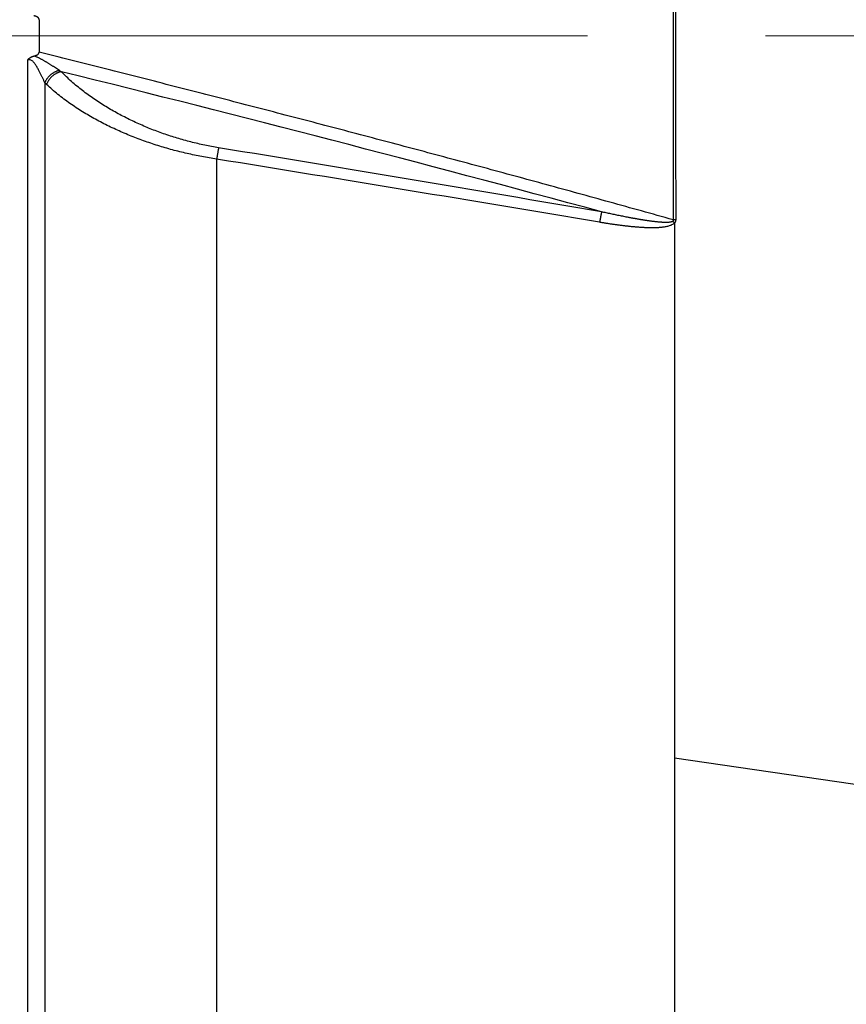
# Model space of a CAD drawing. Header units: millimetres. Extents: x 0 to 1300, y 0 to 891.
# Tile 21 of 142: x 545 to 561, y 279 to 298. Entities that reach past the tile are written whole.
import ezdxf

# ---------------------------------------------------------------- set-up
doc = ezdxf.new("R2010")
doc.units = ezdxf.units.MM
doc.header["$LTSCALE"] = 0.547069
doc.linetypes.add('CENTER', pattern=[50.8, 31.75, -6.35, 6.35, -6.35])
doc.layers.add('NoLayerName_001', color=7, linetype='Continuous')
doc.layers.add('NoLayerName_004', color=7, linetype='Continuous')
doc.styles.get("Standard").update_dxf_attribs({"font": 'txt', "bigfont": 'extfont2'})
doc.dimstyles.get("Standard").update_dxf_attribs({"dimtxt": 2.5, "dimasz": 2.5, "dimexe": 1, "dimexo": 1, "dimtad": 1, "dimdec": 3, "dimzin": 0, "dimdsep": 46, "dimtxsty": 'Standard', "dimcen": 2.5, "dimadec": 3, "dimazin": 0, "dimtfac": 0.75, "dimtdec": 3, "dimtmove": 0, "dimatfit": 3, "dimfxl": 1, "dimarcsym": 0})

# ---------------------------------------------------------------- blocks, each defined once
blk = doc.blocks.new('_OPEN30')
at = {"color": 0, "linetype": 'ByBlock', "lineweight": -2}
for p, q in [((-1, 0.267949), (0, 0)), ((0, 0), (-1, -0.267949)), ((0, 0), (-1, 0))]:
    blk.add_line(p, q, dxfattribs=at)
blk = doc.blocks.new('*D146')
at = {"layer": 'Defpoints', "color": 0}
for p in [(522.504, 297.502), (522.604, 297.502), (598.115, 254.671), (598.115, 254.571), (542.72, 201.555)]:
    blk.add_point(p, dxfattribs=at)
at = {"layer": 'NoLayerName_001', "color": 0, "linetype": 'Continuous', "lineweight": 13}
for p, q in [((519.504, 297.502), (484.326, 297.502)), ((598.115, 251.571), (598.115, 183.713))]:
    blk.add_line(p, q, dxfattribs=at)
blk.add_arc((598.115, 297.502), 110.789, 182.32738, 267.67262, dxfattribs=at)
at = {"layer": 'NoLayerName_001', "color": 0, "lineweight": 13, "xscale": 4.5, "yscale": 4.5, "zscale": 4.5}
for p, rotation in [((487.326, 297.502), 91.16369187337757), ((598.115, 186.713), 358.8363081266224)]:
    blk.add_blockref('_OPEN30', p, dxfattribs=dict(at, rotation=rotation))
at = {"layer": 'NoLayerName_001', "color": 0, "lineweight": 13, "insert": (513.056, 239.647), "char_height": 9.6, "attachment_point": 5, "rotation": 304.2224}
blk.add_mtext('\\W0.8594;90%%d', dxfattribs=at)
blk = doc.blocks.new('DIM_0002')
at = {"color": 3, "linetype": 'Continuous', "lineweight": 13}
blk.add_arc((67.226, 70.226), 67.226, 0, 270, dxfattribs=at)

msp = doc.modelspace()

# ---------------------------------------------------------------- linework, layer by layer
at = {"layer": 'NoLayerName_001', "color": 4, "linetype": 'CENTER', "lineweight": 13}
msp.add_line((611.9999, 297.5016), (522.5043, 297.5016), dxfattribs=at)
at = {"layer": 'NoLayerName_004', "color": 30, "linetype": 'Continuous', "lineweight": 25}
for p, q in [((558.089, 301.0929), (558.089, 293.9104)), ((545.7146, 297.8182), (545.7146, 297.1851)), ((545.4909, 275.5016), (545.4909, 297.0318)), ((545.8261, 296.5878), (545.8261, 275.6835)), ((549.1792, 295.0958), (549.1787, 277.5016)), ((558.1146, 293.8482), (558.1146, 277.5016)), ((565.0311, 282.3932), (558.1146, 283.395))]:
    msp.add_line(p, q, dxfattribs=at)
for centre, radius, start, end in [((3983.9416, 297.5017), 3425.803, 179.9399493, 180.0600528), ((546.5698, 297.5302), 0.8409, 236.87558, 239.96369), ((432.3509, -163.2756), 473.9427, 74.789946, 76.107016), ((546.2487, 296.9617), 0.5642, 221.50897, 226.56108), ((363.1516, -838.3394), 1148.8248, 80.3011416, 80.6791793), ((363.2798, -854.5323), 1164.5614, 80.4418037, 80.8145572)]:
    msp.add_arc(centre, radius, start, end, dxfattribs=at)
at = {"layer": 'NoLayerName_004', "color": 8, "linetype": 'Continuous', "lineweight": 25}
for centre, radius, start, end in [((556.8152, 292.2896), 2.0292, 50.18198, 51.54836), ((558.136, 292.1522), 1.7589, 89.85415, 91.53228)]:
    msp.add_arc(centre, radius, start, end, dxfattribs=at)
at = {"layer": 'NoLayerName_004', "color": 30, "linetype": 'Continuous', "lineweight": 25}
for points, knots in [([(545.7146, 297.8182), (545.7145, 297.82), (545.7144, 297.8236), (545.7134, 297.8289), (545.7118, 297.8342), (545.7097, 297.8393), (545.7071, 297.8441), (545.704, 297.8487), (545.7006, 297.8529), (545.6968, 297.8568), (545.6928, 297.8603), (545.6885, 297.8636), (545.684, 297.8666), (545.6794, 297.8694), (545.6746, 297.8721), (545.6699, 297.8745), (545.665, 297.8769), (545.6601, 297.8791), (545.6551, 297.8811), (545.6501, 297.8831), (545.645, 297.8849), (545.6399, 297.8866), (545.6348, 297.8882), (545.6296, 297.8897), (545.6244, 297.8912), (545.6192, 297.8925), (545.6157, 297.8933), (545.614, 297.8938)], [0, 0, 0, 0, 0.0053825, 0.01080991, 0.01628047, 0.02177935, 0.0272825, 0.03276018, 0.03818602, 0.04357772, 0.04896382, 0.05435966, 0.05976902, 0.06518601, 0.07059756, 0.07599712, 0.08138827, 0.08677427, 0.0921576, 0.09753995, 0.10292235, 0.10830515, 0.11368811, 0.11907045, 0.12445086, 0.12982763, 0.1351986, 0.1351986, 0.1351986, 0.1351986]), ([(545.4909, 297.0318), (545.4925, 297.0337), (545.4957, 297.0375), (545.5007, 297.0431), (545.5058, 297.0485), (545.5111, 297.0537), (545.5165, 297.0588), (545.5222, 297.0637), (545.5279, 297.0685), (545.5338, 297.073), (545.5399, 297.0773), (545.5461, 297.0814), (545.5525, 297.0853), (545.559, 297.089), (545.5657, 297.0924), (545.5724, 297.0955), (545.5793, 297.0985), (545.5862, 297.1012), (545.5933, 297.1037), (545.6004, 297.1059), (545.6075, 297.108), (545.6124, 297.1092), (545.6148, 297.1098)], [0, 0, 0, 0, 0.00743272, 0.01487892, 0.02233407, 0.02979432, 0.03725653, 0.04471836, 0.05217829, 0.05963572, 0.06709104, 0.07454568, 0.08200188, 0.08946103, 0.09692345, 0.10438864, 0.11185535, 0.11932161, 0.12678483, 0.13424181, 0.14168883, 0.14912169, 0.14912169, 0.14912169, 0.14912169]), ([(545.6148, 297.1098), (545.6165, 297.1102), (545.6199, 297.1111), (545.6251, 297.1124), (545.6303, 297.1138), (545.6354, 297.1153), (545.6405, 297.1169), (545.6456, 297.1186), (545.6506, 297.1204), (545.6556, 297.1224), (545.6606, 297.1244), (545.6654, 297.1266), (545.6703, 297.1289), (545.675, 297.1314), (545.6797, 297.1341), (545.6843, 297.1369), (545.6887, 297.1399), (545.693, 297.1432), (545.697, 297.1467), (545.7008, 297.1506), (545.7042, 297.1548), (545.7072, 297.1593), (545.7097, 297.1641), (545.7118, 297.1692), (545.7134, 297.1744), (545.7144, 297.1797), (545.7145, 297.1833), (545.7146, 297.1851)], [0, 0, 0, 0, 0.00533821, 0.01068263, 0.01603097, 0.02138134, 0.02673229, 0.03208293, 0.03743291, 0.04278251, 0.04813272, 0.05348523, 0.05884255, 0.06420802, 0.06958533, 0.07496812, 0.08034364, 0.08570623, 0.09105968, 0.09641908, 0.10181231, 0.10725617, 0.11272458, 0.11818841, 0.12362417, 0.12901744, 0.13436661, 0.13436661, 0.13436661, 0.13436661]), ([(546.1103, 296.826), (546.0847, 296.8427), (546.0464, 296.8677), (546.0016, 296.8968), (545.9759, 296.9133), (545.9567, 296.9257), (545.9374, 296.9379), (545.918, 296.9502), (545.8986, 296.9623), (545.8791, 296.9743), (545.8596, 296.9863), (545.8401, 296.9981), (545.8204, 297.0098), (545.8006, 297.0213), (545.7807, 297.0326), (545.7607, 297.0437), (545.7405, 297.0546), (545.7201, 297.0651), (545.6995, 297.0753), (545.6787, 297.0849), (545.6577, 297.094), (545.6364, 297.1024), (545.6219, 297.1073), (545.6148, 297.1098)], [0, 0, 0, 0, 0.09155474, 0.13733432, 0.1602227, 0.18310951, 0.20599441, 0.22887711, 0.25175746, 0.27463543, 0.29751132, 0.32038685, 0.34326468, 0.36614814, 0.38904139, 0.41194953, 0.43487806, 0.45782018, 0.48075911, 0.50368297, 0.52658654, 0.54947254, 0.57235283, 0.57235283, 0.57235283, 0.57235283]), ([(558.089, 293.9104), (557.8836, 293.968), (557.4728, 294.0833), (556.6506, 294.3118), (555.6221, 294.595), (554.3868, 294.9306), (553.1505, 295.2626), (551.9133, 295.5909), (550.6751, 295.9159), (549.4361, 296.2376), (548.1963, 296.5563), (546.9559, 296.8724), (546.1283, 297.0807), (545.7146, 297.1851)], [0, 0, 0, 0, 0.6400311, 1.2800628, 2.5601292, 3.8402, 5.1202756, 6.4003568, 7.6804432, 8.9605326, 10.2406212, 11.520704, 12.8007745, 12.8007745, 12.8007745, 12.8007745]), ([(545.8261, 296.5878), (545.8223, 296.5963), (545.8146, 296.613), (545.8031, 296.6379), (545.7917, 296.6623), (545.7801, 296.6867), (545.7683, 296.7111), (545.7562, 296.7358), (545.7435, 296.7611), (545.7302, 296.7872), (545.7161, 296.8143), (545.7011, 296.8426), (545.6853, 296.872), (545.6685, 296.9018), (545.6505, 296.931), (545.6315, 296.9587), (545.6114, 296.9838), (545.59, 297.0053), (545.5673, 297.0223), (545.543, 297.0333), (545.5167, 297.0381), (545.4997, 297.0333), (545.4909, 297.0318)], [0, 0, 0, 0, 0.02792686, 0.05522116, 0.08215315, 0.10899345, 0.13601307, 0.16348336, 0.19167602, 0.22086295, 0.25131625, 0.28330805, 0.31692199, 0.35145669, 0.38603427, 0.41983803, 0.45215665, 0.48245999, 0.51053244, 0.53669476, 0.56208877, 0.58879588, 0.58879588, 0.58879588, 0.58879588]), ([(546.1103, 296.826), (546.1041, 296.8246), (546.0917, 296.8221), (546.0733, 296.8167), (546.0552, 296.8104), (546.0373, 296.8031), (546.0198, 296.7949), (546.0026, 296.7858), (545.9858, 296.7759), (545.9695, 296.7651), (545.9537, 296.7536), (545.9384, 296.7414), (545.9238, 296.7284), (545.9097, 296.7149), (545.8964, 296.7008), (545.8837, 296.6861), (545.8719, 296.6709), (545.8609, 296.6552), (545.8507, 296.639), (545.8415, 296.6224), (545.8331, 296.6054), (545.8285, 296.5936), (545.8261, 296.5878)], [0, 0, 0, 0, 0.01899668, 0.0380866, 0.05727215, 0.07655048, 0.09591422, 0.11535218, 0.13484999, 0.1543907, 0.17395543, 0.19352387, 0.21307486, 0.23258695, 0.2520389, 0.27141024, 0.29068186, 0.30984052, 0.32889801, 0.34787987, 0.36681911, 0.3857565, 0.3857565, 0.3857565, 0.3857565]), ([(546.1489, 296.8023), (546.1424, 296.801), (546.1294, 296.7988), (546.1103, 296.7936), (546.0915, 296.7874), (546.073, 296.78), (546.0549, 296.7715), (546.0373, 296.762), (546.0201, 296.7516), (546.0034, 296.7403), (545.9873, 296.7281), (545.9718, 296.7151), (545.957, 296.7015), (545.9429, 296.6871), (545.9295, 296.6722), (545.9169, 296.6566), (545.9051, 296.6404), (545.8942, 296.6237), (545.8843, 296.6064), (545.8753, 296.5887), (545.8673, 296.5707), (545.863, 296.5582), (545.8607, 296.552)], [0, 0, 0, 0, 0.01973536, 0.03950495, 0.05933058, 0.07922497, 0.09919266, 0.11923099, 0.13933099, 0.15947832, 0.17965413, 0.19983585, 0.22000143, 0.24013763, 0.26023408, 0.28028213, 0.30027536, 0.32021016, 0.34008624, 0.35990721, 0.37968115, 0.39942118, 0.39942118, 0.39942118, 0.39942118]), ([(549.218, 295.3174), (549.1726, 295.3254), (549.0816, 295.3406), (548.9459, 295.3678), (548.8105, 295.3976), (548.6758, 295.4304), (548.5417, 295.4662), (548.4083, 295.5049), (548.2758, 295.5465), (548.1442, 295.591), (548.0137, 295.6384), (547.8842, 295.6886), (547.756, 295.7417), (547.629, 295.7977), (547.5034, 295.8565), (547.3793, 295.9181), (547.2568, 295.9825), (547.1359, 296.0498), (547.0168, 296.1202), (546.8996, 296.1936), (546.7845, 296.2702), (546.6715, 296.3501), (546.5608, 296.4333), (546.4528, 296.52), (546.3479, 296.6103), (546.2459, 296.7037), (546.1815, 296.7698), (546.1489, 296.8023)], [0, 0, 0, 0, 0.1382806, 0.2767275, 0.4153145, 0.5540153, 0.692804, 0.8316553, 0.9705442, 1.1094467, 1.2483396, 1.3872009, 1.5260098, 1.664747, 1.8033949, 1.9419376, 2.0803705, 2.218711, 2.3569877, 2.4952396, 2.633516, 2.7718766, 2.9103302, 3.048795, 3.1872048, 3.3255231, 3.4637458, 3.4637458, 3.4637458, 3.4637458]), ([(549.1792, 295.0958), (549.1309, 295.1035), (549.0341, 295.1183), (548.8895, 295.1445), (548.7453, 295.1731), (548.6015, 295.2047), (548.4584, 295.239), (548.3158, 295.2761), (548.174, 295.3161), (548.0331, 295.3589), (547.893, 295.4045), (547.7539, 295.4529), (547.6159, 295.5042), (547.4791, 295.5583), (547.3434, 295.6153), (547.2092, 295.6751), (547.0763, 295.7379), (546.945, 295.8036), (546.8153, 295.8724), (546.6875, 295.9446), (546.5615, 296.02), (546.4377, 296.099), (546.3161, 296.1816), (546.1971, 296.2679), (546.0813, 296.3583), (545.9684, 296.4523), (545.8969, 296.5191), (545.8607, 296.552)], [0, 0, 0, 0, 0.1467779, 0.2937123, 0.4407748, 0.5879381, 0.7351761, 0.8824641, 1.0297786, 1.1770981, 1.3244024, 1.4716734, 1.6188949, 1.766053, 1.9131359, 2.0601344, 2.2070451, 2.3538787, 2.5006582, 2.6474186, 2.7942077, 2.9410863, 3.0880668, 3.2350567, 3.3819806, 3.5288006, 3.6755202, 3.6755202, 3.6755202, 3.6755202]), ([(549.218, 295.3174), (549.2173, 295.3137), (549.2158, 295.3064), (549.2137, 295.2953), (549.2116, 295.2843), (549.2089, 295.2695), (549.2055, 295.2511), (549.2015, 295.229), (549.1976, 295.2068), (549.1937, 295.1846), (549.1893, 295.1588), (549.1843, 295.1292), (549.1806, 295.107), (549.1787, 295.0959)], [0, 0, 0, 0, 0.01124762, 0.02249531, 0.03374311, 0.04499094, 0.06748649, 0.08998201, 0.11247759, 0.13497327, 0.15746903, 0.19121268, 0.22495597, 0.22495597, 0.22495597, 0.22495597]), ([(556.6938, 294.0651), (556.693, 294.0617), (556.6915, 294.055), (556.6893, 294.0449), (556.6872, 294.0348), (556.6851, 294.0246), (556.683, 294.0145), (556.681, 294.0044), (556.679, 293.9942), (556.677, 293.9841), (556.675, 293.974), (556.6731, 293.9638), (556.6711, 293.9536), (556.6686, 293.9401), (556.6654, 293.9232), (556.6617, 293.9028), (556.6581, 293.8825), (556.6557, 293.8689), (556.6545, 293.8621)], [0, 0, 0, 0, 0.01033787, 0.02067587, 0.03101409, 0.04135238, 0.05169059, 0.06202875, 0.07236688, 0.08270504, 0.09304323, 0.10338149, 0.1137198, 0.12405817, 0.14473505, 0.16541198, 0.18608871, 0.20676493, 0.20676493, 0.20676493, 0.20676493]), ([(557.1284, 293.974), (557.1131, 293.977), (557.0826, 293.9831), (557.0367, 293.9923), (556.9909, 294.0017), (556.9452, 294.0111), (556.8994, 294.0207), (556.8537, 294.0304), (556.808, 294.0402), (556.7623, 294.0501), (556.7242, 294.0584), (556.7014, 294.0634), (556.6938, 294.0651)], [0, 0, 0, 0, 0.04674447, 0.09348904, 0.14023367, 0.1869784, 0.23372323, 0.28046813, 0.32721304, 0.37395786, 0.42070245, 0.44407462, 0.44407462, 0.44407462, 0.44407462]), ([(556.85, 293.8308), (556.8392, 293.8324), (556.8174, 293.8357), (556.7848, 293.8408), (556.7522, 293.846), (556.7196, 293.8513), (556.687, 293.8566), (556.6653, 293.8603), (556.6545, 293.8621)], [0, 0, 0, 0, 0.03301285, 0.06602559, 0.09903816, 0.13205048, 0.16506242, 0.19807384, 0.19807384, 0.19807384, 0.19807384]), ([(558.1146, 293.8482), (558.1066, 293.8407), (558.0917, 293.824), (558.0615, 293.8086), (558.0305, 293.7961), (557.9987, 293.786), (557.9667, 293.7779), (557.9345, 293.7714), (557.902, 293.7662), (557.8693, 293.7621), (557.8363, 293.7591), (557.8033, 293.7568), (557.7702, 293.7552), (557.7371, 293.7542), (557.704, 293.7536), (557.671, 293.7535), (557.638, 293.7538), (557.605, 293.7544), (557.5721, 293.7554), (557.5391, 293.7568), (557.5061, 293.7584), (557.4732, 293.7603), (557.4402, 293.7624), (557.4073, 293.7648), (557.3744, 293.7674), (557.3415, 293.7702), (557.3086, 293.7732), (557.2757, 293.7763), (557.2429, 293.7797), (557.21, 293.7832), (557.1772, 293.7869), (557.1444, 293.7907), (557.1117, 293.7946), (557.0789, 293.7987), (557.0462, 293.803), (557.0134, 293.8073), (556.9807, 293.8118), (556.948, 293.8164), (556.9153, 293.8211), (556.8827, 293.8258), (556.8609, 293.8291), (556.85, 293.8308)], [0, 0, 0, 0, 0.032821, 0.0663259, 0.100148, 0.1333937, 0.1662614, 0.1990658, 0.231969, 0.2649773, 0.2980708, 0.331215, 0.3643633, 0.3974657, 0.430516, 0.4635296, 0.4965209, 0.5295033, 0.562489, 0.5954861, 0.6284941, 0.6615105, 0.6945325, 0.7275567, 0.7605793, 0.7935989, 0.8266161, 0.8596317, 0.8926462, 0.9256602, 0.9586739, 0.9916876, 1.0247013, 1.0577152, 1.090729, 1.1237427, 1.156756, 1.1897692, 1.2227822, 1.2557952, 1.2888081, 1.2888081, 1.2888081, 1.2888081]), ([(558.0752, 293.8781), (558.0681, 293.8749), (558.0543, 293.8671), (558.0307, 293.8639), (558.0075, 293.8608), (557.9842, 293.8591), (557.9609, 293.8584), (557.9375, 293.8584), (557.9141, 293.859), (557.8907, 293.86), (557.8673, 293.8614), (557.844, 293.863), (557.8207, 293.8648), (557.7975, 293.8669), (557.7742, 293.8692), (557.751, 293.8717), (557.7277, 293.8744), (557.7045, 293.8772), (557.6813, 293.8801), (557.6582, 293.8831), (557.635, 293.8863), (557.6119, 293.8896), (557.5887, 293.893), (557.5656, 293.8964), (557.5425, 293.9), (557.5194, 293.9036), (557.4964, 293.9073), (557.4733, 293.911), (557.4502, 293.9149), (557.4272, 293.9188), (557.4042, 293.9227), (557.3811, 293.9267), (557.3581, 293.9308), (557.3351, 293.9349), (557.3121, 293.9391), (557.2891, 293.9433), (557.2661, 293.9476), (557.2432, 293.9519), (557.2125, 293.9577), (557.1743, 293.965), (557.1437, 293.971), (557.1284, 293.974)], [0, 0, 0, 0, 0.02327742, 0.04703388, 0.0704749, 0.09372644, 0.11704651, 0.1404425, 0.16387625, 0.18729751, 0.21068364, 0.23404813, 0.25740541, 0.28076812, 0.30413901, 0.32751518, 0.35089306, 0.37426939, 0.39764397, 0.42101739, 0.44439011, 0.46776245, 0.49113466, 0.51450686, 0.53787909, 0.56125136, 0.58462375, 0.60799627, 0.63136891, 0.65474164, 0.67811441, 0.7014871, 0.72485965, 0.74823207, 0.77160441, 0.7949767, 0.81834897, 0.84172122, 0.86509346, 0.91183785, 0.95858222, 0.95858222, 0.95858222, 0.95858222]), ([(558.089, 293.9104), (558.0891, 293.9098), (558.0894, 293.9086), (558.0897, 293.9067), (558.0899, 293.9048), (558.09, 293.9029), (558.09, 293.901), (558.0898, 293.8991), (558.0895, 293.8972), (558.0891, 293.8953), (558.0886, 293.8935), (558.0879, 293.8918), (558.0871, 293.8901), (558.0861, 293.8885), (558.085, 293.887), (558.0838, 293.8855), (558.0825, 293.8842), (558.0811, 293.8828), (558.0797, 293.8816), (558.0782, 293.8803), (558.0767, 293.8792), (558.0757, 293.8784), (558.0752, 293.8781)], [0, 0, 0, 0, 0.001879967, 0.003780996, 0.005695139, 0.007615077, 0.009534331, 0.011447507, 0.013350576, 0.015241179, 0.017118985, 0.018986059, 0.020848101, 0.022713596, 0.024588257, 0.02647457, 0.028372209, 0.030278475, 0.03218869, 0.034096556, 0.03599446, 0.037873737, 0.037873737, 0.037873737, 0.037873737]), ([(558.1405, 293.911), (558.1404, 293.9094), (558.1403, 293.9062), (558.1397, 293.9014), (558.139, 293.8966), (558.1381, 293.8918), (558.1369, 293.887), (558.1355, 293.8822), (558.134, 293.8776), (558.1322, 293.8729), (558.1302, 293.8684), (558.1281, 293.864), (558.1257, 293.8597), (558.1232, 293.8555), (558.1205, 293.8514), (558.1177, 293.8475), (558.1156, 293.845), (558.1146, 293.8437)], [0, 0, 0, 0, 0.004824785, 0.00967894, 0.014558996, 0.019460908, 0.024380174, 0.029311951, 0.034251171, 0.039192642, 0.044131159, 0.049061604, 0.053979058, 0.058878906, 0.063756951, 0.068609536, 0.073433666, 0.073433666, 0.073433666, 0.073433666])]:
    msp.add_open_spline(points, degree=3, knots=knots, dxfattribs=at)
at = {"layer": 'NoLayerName_004', "color": 8, "linetype": 'Continuous', "lineweight": 25}
for points, knots in [([(549.218, 295.3174), (549.2173, 295.3137), (549.2158, 295.3064), (549.2137, 295.2953), (549.2116, 295.2843), (549.2089, 295.2695), (549.2055, 295.2511), (549.2015, 295.229), (549.1976, 295.2068), (549.1937, 295.1846), (549.1893, 295.1588), (549.1843, 295.1292), (549.1806, 295.107), (549.1787, 295.0959)], [0, 0, 0, 0, 0.01124762, 0.02249531, 0.03374311, 0.04499094, 0.06748649, 0.08998201, 0.11247759, 0.13497327, 0.15746903, 0.19121268, 0.22495597, 0.22495597, 0.22495597, 0.22495597]), ([(556.6938, 294.0651), (556.693, 294.0617), (556.6915, 294.055), (556.6893, 294.0449), (556.6872, 294.0348), (556.6851, 294.0246), (556.683, 294.0145), (556.681, 294.0044), (556.679, 293.9942), (556.677, 293.9841), (556.675, 293.974), (556.6731, 293.9638), (556.6711, 293.9536), (556.6686, 293.9401), (556.6654, 293.9232), (556.6617, 293.9028), (556.6581, 293.8825), (556.6557, 293.8689), (556.6545, 293.8621)], [0, 0, 0, 0, 0.01033787, 0.02067587, 0.03101409, 0.04135238, 0.05169059, 0.06202875, 0.07236688, 0.08270504, 0.09304323, 0.10338149, 0.1137198, 0.12405817, 0.14473505, 0.16541198, 0.18608871, 0.20676493, 0.20676493, 0.20676493, 0.20676493]), ([(557.1284, 293.974), (557.1131, 293.977), (557.0826, 293.9831), (557.0367, 293.9923), (556.9909, 294.0017), (556.9452, 294.0111), (556.8994, 294.0207), (556.8537, 294.0304), (556.808, 294.0402), (556.7623, 294.0501), (556.7242, 294.0584), (556.7014, 294.0634), (556.6938, 294.0651)], [0, 0, 0, 0, 0.04674447, 0.09348904, 0.14023367, 0.1869784, 0.23372323, 0.28046813, 0.32721304, 0.37395786, 0.42070245, 0.44407462, 0.44407462, 0.44407462, 0.44407462]), ([(556.85, 293.8308), (556.8392, 293.8324), (556.8174, 293.8357), (556.7848, 293.8408), (556.7522, 293.846), (556.7196, 293.8513), (556.687, 293.8566), (556.6653, 293.8603), (556.6545, 293.8621)], [0, 0, 0, 0, 0.03301285, 0.06602559, 0.09903816, 0.13205048, 0.16506242, 0.19807384, 0.19807384, 0.19807384, 0.19807384]), ([(558.1146, 293.8482), (558.1066, 293.8407), (558.0917, 293.824), (558.0615, 293.8086), (558.0305, 293.7961), (557.9987, 293.786), (557.9667, 293.7779), (557.9345, 293.7714), (557.902, 293.7662), (557.8693, 293.7621), (557.8363, 293.7591), (557.8033, 293.7568), (557.7702, 293.7552), (557.7371, 293.7542), (557.704, 293.7536), (557.671, 293.7535), (557.638, 293.7538), (557.605, 293.7544), (557.5721, 293.7554), (557.5391, 293.7568), (557.5061, 293.7584), (557.4732, 293.7603), (557.4402, 293.7624), (557.4073, 293.7648), (557.3744, 293.7674), (557.3415, 293.7702), (557.3086, 293.7732), (557.2757, 293.7763), (557.2429, 293.7797), (557.21, 293.7832), (557.1772, 293.7869), (557.1444, 293.7907), (557.1117, 293.7946), (557.0789, 293.7987), (557.0462, 293.803), (557.0134, 293.8073), (556.9807, 293.8118), (556.948, 293.8164), (556.9153, 293.8211), (556.8827, 293.8258), (556.8609, 293.8291), (556.85, 293.8308)], [0, 0, 0, 0, 0.032821, 0.0663259, 0.100148, 0.1333937, 0.1662614, 0.1990658, 0.231969, 0.2649773, 0.2980708, 0.331215, 0.3643633, 0.3974657, 0.430516, 0.4635296, 0.4965209, 0.5295033, 0.562489, 0.5954861, 0.6284941, 0.6615105, 0.6945325, 0.7275567, 0.7605793, 0.7935989, 0.8266161, 0.8596317, 0.8926462, 0.9256602, 0.9586739, 0.9916876, 1.0247013, 1.0577152, 1.090729, 1.1237427, 1.156756, 1.1897692, 1.2227822, 1.2557952, 1.2888081, 1.2888081, 1.2888081, 1.2888081]), ([(558.0752, 293.8781), (558.0681, 293.8749), (558.0543, 293.8671), (558.0307, 293.8639), (558.0075, 293.8608), (557.9842, 293.8591), (557.9609, 293.8584), (557.9375, 293.8584), (557.9141, 293.859), (557.8907, 293.86), (557.8673, 293.8614), (557.844, 293.863), (557.8207, 293.8648), (557.7975, 293.8669), (557.7742, 293.8692), (557.751, 293.8717), (557.7277, 293.8744), (557.7045, 293.8772), (557.6813, 293.8801), (557.6582, 293.8831), (557.635, 293.8863), (557.6119, 293.8896), (557.5887, 293.893), (557.5656, 293.8964), (557.5425, 293.9), (557.5194, 293.9036), (557.4964, 293.9073), (557.4733, 293.911), (557.4502, 293.9149), (557.4272, 293.9188), (557.4042, 293.9227), (557.3811, 293.9267), (557.3581, 293.9308), (557.3351, 293.9349), (557.3121, 293.9391), (557.2891, 293.9433), (557.2661, 293.9476), (557.2432, 293.9519), (557.2125, 293.9577), (557.1743, 293.965), (557.1437, 293.971), (557.1284, 293.974)], [0, 0, 0, 0, 0.02327742, 0.04703388, 0.0704749, 0.09372644, 0.11704651, 0.1404425, 0.16387625, 0.18729751, 0.21068364, 0.23404813, 0.25740541, 0.28076812, 0.30413901, 0.32751518, 0.35089306, 0.37426939, 0.39764397, 0.42101739, 0.44439011, 0.46776245, 0.49113466, 0.51450686, 0.53787909, 0.56125136, 0.58462375, 0.60799627, 0.63136891, 0.65474164, 0.67811441, 0.7014871, 0.72485965, 0.74823207, 0.77160441, 0.7949767, 0.81834897, 0.84172122, 0.86509346, 0.91183785, 0.95858222, 0.95858222, 0.95858222, 0.95858222]), ([(558.089, 293.9104), (558.0891, 293.9098), (558.0894, 293.9086), (558.0897, 293.9067), (558.0899, 293.9048), (558.09, 293.9029), (558.09, 293.901), (558.0898, 293.8991), (558.0895, 293.8972), (558.0891, 293.8953), (558.0886, 293.8935), (558.0879, 293.8918), (558.0871, 293.8901), (558.0861, 293.8885), (558.085, 293.887), (558.0838, 293.8855), (558.0825, 293.8842), (558.0811, 293.8828), (558.0797, 293.8816), (558.0782, 293.8803), (558.0767, 293.8792), (558.0757, 293.8784), (558.0752, 293.8781)], [0, 0, 0, 0, 0.001879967, 0.003780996, 0.005695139, 0.007615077, 0.009534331, 0.011447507, 0.013350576, 0.015241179, 0.017118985, 0.018986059, 0.020848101, 0.022713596, 0.024588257, 0.02647457, 0.028372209, 0.030278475, 0.03218869, 0.034096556, 0.03599446, 0.037873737, 0.037873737, 0.037873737, 0.037873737]), ([(558.1405, 293.911), (558.1404, 293.9094), (558.1403, 293.9062), (558.1397, 293.9014), (558.139, 293.8966), (558.1381, 293.8918), (558.1369, 293.887), (558.1355, 293.8822), (558.134, 293.8776), (558.1322, 293.8729), (558.1302, 293.8684), (558.1281, 293.864), (558.1257, 293.8597), (558.1232, 293.8555), (558.1205, 293.8514), (558.1177, 293.8475), (558.1156, 293.845), (558.1146, 293.8437)], [0, 0, 0, 0, 0.004824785, 0.00967894, 0.014558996, 0.019460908, 0.024380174, 0.029311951, 0.034251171, 0.039192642, 0.044131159, 0.049061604, 0.053979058, 0.058878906, 0.063756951, 0.068609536, 0.073433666, 0.073433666, 0.073433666, 0.073433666])]:
    msp.add_open_spline(points, degree=3, knots=knots, dxfattribs=at)

# ---------------------------------------------------------------- block references
at = {"layer": 'NoLayerName_001', "color": 3, "linetype": 'Continuous', "lineweight": 13}
msp.add_blockref('DIM_0002', (530.8889, 227.276), dxfattribs=at)

# ---------------------------------------------------------------- dimensions: what is measured, and where the dimension line sits
dim = msp.add_angular_dim_2l(base=(542.72, 201.5555), line1=((598.1146, 254.5707), (598.1146, 254.6707)), line2=((522.5043, 297.5016), (522.6043, 297.5016)), text='\\W0.8594;<>', dimstyle='Standard', override={"dimtxt": 9.6, "dimasz": 4.5, "dimexe": 3, "dimexo": 3, "dimgap": 3, "dimblk": 'OPEN30', "dimclrd": 0, "dimclre": 0, "dimclrt": 0, "dimazin": 2, "dimtp": 0, "dimtm": 0, "dimlwd": 13, "dimlwe": 13}, dxfattribs=at)
dim.commit()
dim.dimension.update_dxf_attribs({"geometry": '*D146', "text_midpoint": (506.5074, 235.1932), "dimtype": 162})

doc.saveas('drawing.dxf')
